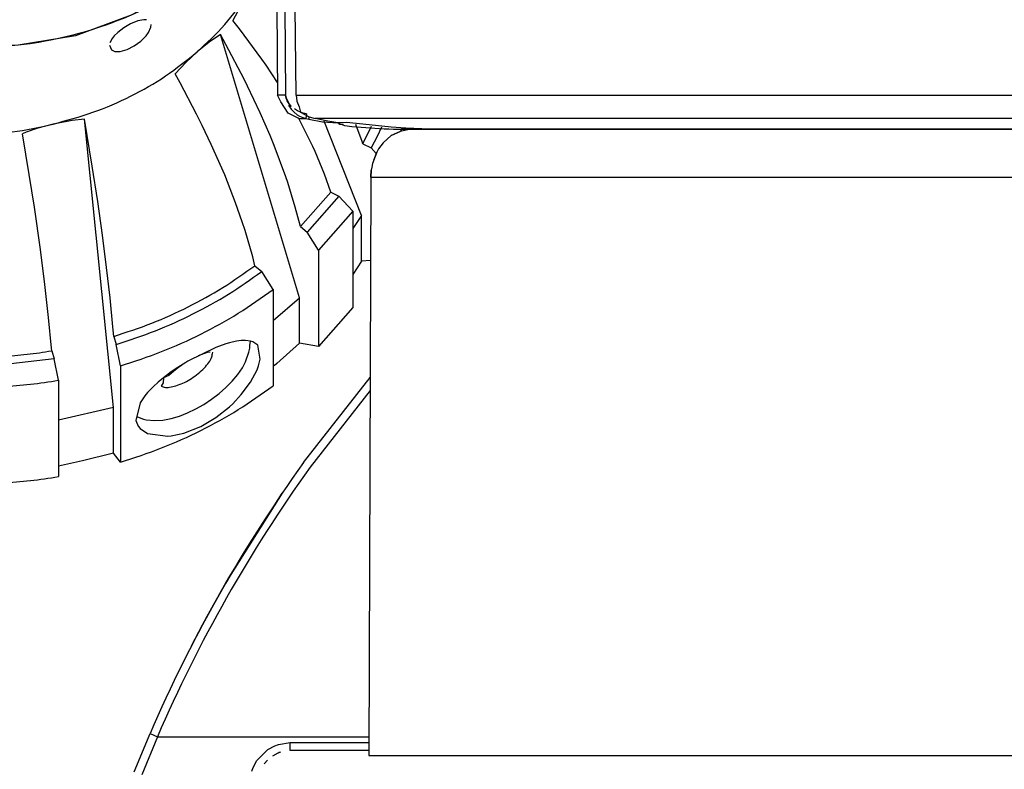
# Model space of a CAD drawing. Header units: millimetres. Extents: x -1205 to -724, y -121 to 439.
# Tile 3 of 26: x -1123 to -1062, y -81 to -35. Entities that reach past the tile are written whole.
import ezdxf

# ---------------------------------------------------------------- set-up
doc = ezdxf.new("R2010")
doc.units = ezdxf.units.MM

# ---------------------------------------------------------------- blocks, each defined once
blk = doc.blocks.new('Schale_links__1', base_point=(-1148.313, -36.436))
at = {"color": 7, "linetype": 'Continuous'}
for p, q in [((-1112.43, 5.406), (-1111.059, 5.53)), ((-1111.059, 5.53), (-1110.273, 5.588)), ((-1110.273, 5.588), (-1110.01, 5.603)), ((-1116.655, 4.854), (-1114.691, 5.143)), ((-1114.357, 5.009), (-1115.462, 4.861)), ((-1114.691, 5.143), (-1113.475, 5.294)), ((-1113.71, 5.087), (-1114.357, 5.009)), ((-1111.973, 5.269), (-1113.71, 5.087)), ((-1113.475, 5.294), (-1112.43, 5.406)), ((-1110.318, 5.401), (-1111.973, 5.269)), ((-1110.008, 5.419), (-1110.318, 5.401)), ((-1118.845, 4.298), (-1120.865, 3.88)), ((-1120.704, 4.077), (-1119.542, 4.326)), ((-1119.542, 4.326), (-1118.704, 4.492)), ((-1116.771, 4.663), (-1118.845, 4.298)), ((-1118.704, 4.492), (-1117.133, 4.776)), ((-1117.133, 4.776), (-1116.655, 4.854)), ((-1115.462, 4.861), (-1116.771, 4.663)), ((-1122.654, 3.609), (-1121.913, 3.794)), ((-1120.865, 3.88), (-1122.324, 3.537)), ((-1121.913, 3.794), (-1120.704, 4.077)), ((-1126.396, 2.529), (-1124.552, 3.093)), ((-1123.211, 3.312), (-1125.638, 2.626)), ((-1124.552, 3.093), (-1124.242, 3.181)), ((-1124.242, 3.181), (-1122.654, 3.609)), ((-1122.324, 3.537), (-1123.211, 3.312)), ((-1128.184, 1.919), (-1126.526, 2.486)), ((-1125.638, 2.626), (-1126.612, 2.321)), ((-1126.526, 2.486), (-1126.396, 2.529)), ((-1126.612, 2.321), (-1128.862, 1.547)), ((-1128.759, 1.71), (-1128.184, 1.919)), ((-1130.934, 0.853), (-1129.915, 1.267)), ((-1128.862, 1.547), (-1130.161, 1.053)), ((-1129.915, 1.267), (-1128.759, 1.71)), ((-1130.161, 1.053), (-1131.954, 0.309)), ((-1131.587, 0.574), (-1130.934, 0.853)), ((-1131.954, 0.309), (-1133.469, -0.379)), ((-1133.042, -0.084), (-1131.587, 0.574)), ((-1133.469, -0.379), (-1134.958, -1.114)), ((-1134.745, -0.926), (-1133.198, -0.158)), ((-1133.198, -0.158), (-1133.042, -0.084)), ((-1134.958, -1.114), (-1136.408, -1.892)), ((-1136.085, -1.648), (-1135.09, -1.107)), ((-1135.09, -1.107), (-1134.745, -0.926)), ((-1137.645, -2.563), (-1136.228, -1.729)), ((-1136.228, -1.729), (-1136.085, -1.648)), ((-1136.408, -1.892), (-1137.926, -2.779)), ((-1137.926, -2.779), (-1139.113, -3.531)), ((-1138.891, -3.361), (-1137.926, -2.779)), ((-1137.926, -2.779), (-1137.645, -2.563)), ((-1139.76, -3.957), (-1139.113, -3.531)), ((-1139.113, -3.531), (-1139.45, -3.756)), ((-1139.45, -3.756), (-1140.37, -4.394)), ((-1140.37, -4.394), (-1139.76, -3.957)), ((-1140.37, -4.394), (-1141.538, -5.269)), ((-1141.798, -5.474), (-1142.62, -6.154)), ((-1141.538, -5.269), (-1141.798, -5.474)), ((-1142.62, -6.154), (-1143.61, -7.046)), ((-1143.61, -7.046), (-1143.953, -7.377)), ((-1143.953, -7.377), (-1145.323, -8.85)), ((-1145.323, -8.85), (-1145.732, -9.351)), ((-1145.732, -9.351), (-1146.639, -10.617)), ((-1146.639, -10.617), (-1146.94, -11.104)), ((-1146.94, -11.104), (-1147.581, -12.339)), ((-1147.581, -12.339), (-1147.927, -13.204)), ((-1148.004, -13.434), (-1148.154, -13.965)), ((-1147.927, -13.204), (-1148.004, -13.434)), ((-1148.154, -13.965), (-1148.255, -14.475)), ((-1148.255, -14.475), (-1148.313, -15.208)), ((-1148.313, -15.208), (-1148.307, -15.366)), ((-1148.307, -15.366), (-1148.301, -15.534)), ((-1148.26, -16.274), (-1148.307, -15.366)), ((-1148.138, -17.297), (-1148.26, -16.274)), ((-1147.79, -19.28), (-1148.138, -17.297)), ((-1147.302, -21.216), (-1147.79, -19.28)), ((-1127.346, -20.698), (-1127.12, -20.701)), ((-1127.346, -20.698), (-1127.12, -20.701)), ((-1127.12, -20.701), (-1126.664, -20.721)), ((-1126.892, -20.708), (-1126.664, -20.721)), ((-1126.664, -20.721), (-1126.303, -20.761)), ((-1126.303, -20.761), (-1125.984, -20.661)), ((-1125.984, -20.661), (-1125.932, -20.796)), ((-1125.628, -20.835), (-1124.463, -21.099)), ((-1147.034, -22.029), (-1147.302, -21.216)), ((-1124.171, -21.16), (-1123.252, -21.451)), ((-1123.252, -21.451), (-1122.771, -21.491)), ((-1146.646, -23.078), (-1147.034, -22.029)), ((-1122.771, -21.491), (-1121.243, -22.065)), ((-1121.243, -22.065), (-1120.909, -22.202)), ((-1120.909, -22.202), (-1120.688, -22.386)), ((-1120.688, -22.386), (-1120.537, -22.455)), ((-1120.537, -22.455), (-1119.559, -22.788)), ((-1145.814, -24.902), (-1146.646, -23.078)), ((-1118.912, -23.074), (-1119.559, -22.788)), ((-1118.239, -23.364), (-1118.912, -23.074)), ((-1117.746, -23.57), (-1118.239, -23.364)), ((-1117.469, -23.78), (-1117.746, -23.57)), ((-1117.292, -23.754), (-1117.469, -23.78)), ((-1116.948, -23.89), (-1117.292, -23.754)), ((-1116.433, -24.186), (-1116.948, -23.89)), ((-1115.747, -24.335), (-1116.433, -24.186)), ((-1115.489, -24.527), (-1115.747, -24.335)), ((-1115.256, -24.503), (-1115.489, -24.527)), ((-1115, -24.586), (-1115.256, -24.503)), ((-1145.189, -26.018), (-1145.814, -24.902)), ((-1114.743, -24.666), (-1115, -24.586)), ((-1114.524, -24.733), (-1114.743, -24.666)), ((-1114.223, -24.82), (-1114.524, -24.733)), ((-1113.96, -24.893), (-1114.223, -24.82)), ((-1113.695, -24.962), (-1113.96, -24.893)), ((-1113.429, -25.027), (-1113.695, -24.962)), ((-1113.16, -25.089), (-1113.429, -25.027)), ((-1112.888, -25.147), (-1113.16, -25.089)), ((-1112.615, -25.201), (-1112.888, -25.147)), ((-1112.34, -25.251), (-1112.615, -25.201)), ((-1112.064, -25.296), (-1112.34, -25.251)), ((-1111.691, -25.478), (-1112.064, -25.296)), ((-1111.389, -25.538), (-1111.383, -25.87)), ((-1111.377, -26.189), (-1111.389, -25.538)), ((-1144.928, -26.465), (-1145.189, -26.018)), ((-1111.383, -25.87), (-1111.371, -26.487)), ((-1111.307, -26.707), (-1111.377, -26.189)), ((-1144.617, -26.935), (-1144.845, -26.603)), ((-1144.617, -26.935), (-1144.845, -26.603)), ((-1143.907, -27.968), (-1144.617, -26.935)), ((-1143.907, -27.968), (-1144.617, -26.935)), ((-1111.371, -26.487), (-1111.307, -26.707)), ((-1142.786, -29.324), (-1143.907, -27.968)), ((-1141.713, -30.42), (-1142.786, -29.324)), ((-1113.577, -29.838), (-1113.778, -29.794)), ((-1113.778, -29.794), (-1113.244, -30.018)), ((-1113.44, -29.864), (-1113.577, -29.838)), ((-1113.244, -30.018), (-1112.145, -30.459)), ((-1140.425, -31.543), (-1141.541, -30.582)), ((-1112.145, -30.459), (-1111.331, -30.788)), ((-1111.027, -30.948), (-1111.874, -31.83)), ((-1111.331, -30.788), (-1110.78, -31.012)), ((-1110.78, -31.012), (-1110.034, -31.282)), ((-1139.03, -32.57), (-1140.425, -31.543)), ((-1111.874, -31.83), (-1112.128, -32.018)), ((-1109.579, -31.385), (-1109.822, -31.333)), ((-1108.8, -31.511), (-1109.001, -31.471)), ((-1108.569, -31.49), (-1108.366, -31.485)), ((-1112.576, -32.358), (-1113.38, -32.827)), ((-1112.128, -32.018), (-1112.576, -32.358)), ((-1137.531, -33.494), (-1139.03, -32.57)), ((-1113.38, -32.827), (-1116.384, -34.407)), ((-1135.94, -34.306), (-1137.531, -33.494)), ((-1134.279, -34.992), (-1135.94, -34.306)), ((-1116.384, -34.407), (-1119.854, -35.703)), ((-1132.557, -35.549), (-1134.279, -34.992)), ((-1130.741, -36.042), (-1132.557, -35.549)), ((-1127.035, -36.418), (-1130.741, -36.042)), ((-1119.854, -35.703), (-1123.419, -36.286)), ((-1123.419, -36.286), (-1127.035, -36.418))]:
    blk.add_line(p, q, dxfattribs=at)
at = {"color": 1, "linetype": 'Continuous'}
for p, q in [((-1129.277, -20.74), (-1129.856, -20.97)), ((-1128.62, -20.597), (-1129.277, -20.74)), ((-1128.896, -20.85), (-1128.722, -20.815)), ((-1128.722, -20.815), (-1128.547, -20.784)), ((-1128.477, -20.578), (-1128.62, -20.597)), ((-1127.486, -20.528), (-1128.477, -20.578)), ((-1128.365, -20.758), (-1128.166, -20.736)), ((-1128.166, -20.736), (-1127.965, -20.719)), ((-1127.965, -20.719), (-1127.761, -20.707)), ((-1127.761, -20.707), (-1127.556, -20.7)), ((-1127.556, -20.7), (-1127.346, -20.698)), ((-1127.24, -20.535), (-1127.486, -20.528)), ((-1126.332, -20.612), (-1127.24, -20.535)), ((-1125.984, -20.661), (-1126.332, -20.612)), ((-1125.78, -20.694), (-1125.984, -20.661)), ((-1125.034, -20.841), (-1125.78, -20.694)), ((-1124.281, -21.026), (-1125.034, -20.841)), ((-1130.284, -21.27), (-1130.52, -21.587)), ((-1129.856, -20.97), (-1130.284, -21.27)), ((-1129.903, -21.23), (-1129.657, -21.1)), ((-1129.519, -21.04), (-1129.377, -20.986)), ((-1129.377, -20.986), (-1129.231, -20.939)), ((-1129.231, -20.939), (-1129.066, -20.892)), ((-1129.066, -20.892), (-1128.896, -20.85)), ((-1123.836, -21.151), (-1124.281, -21.026)), ((-1123.624, -21.214), (-1123.836, -21.151)), ((-1122.953, -21.429), (-1123.624, -21.214)), ((-1122.771, -21.491), (-1122.953, -21.429)), ((-1130.52, -21.587), (-1130.609, -21.929)), ((-1130.609, -21.929), (-1130.598, -22.116)), ((-1130.43, -22.127), (-1130.439, -21.972)), ((-1130.413, -21.819), (-1130.329, -21.631)), ((-1122.114, -21.726), (-1122.771, -21.491)), ((-1121.613, -21.918), (-1122.114, -21.726)), ((-1121.243, -22.065), (-1121.613, -21.918)), ((-1120.909, -22.202), (-1121.243, -22.065)), ((-1130.598, -22.116), (-1130.557, -22.282)), ((-1130.557, -22.282), (-1130.461, -22.499)), ((-1130.461, -22.499), (-1130.176, -22.884)), ((-1129.99, -22.829), (-1130.215, -22.585)), ((-1119.769, -22.694), (-1120.909, -22.202)), ((-1130.176, -22.884), (-1129.836, -23.196)), ((-1129.721, -23.049), (-1129.99, -22.829)), ((-1129.836, -23.196), (-1129.341, -23.543)), ((-1129.479, -23.211), (-1129.721, -23.049)), ((-1129.265, -23.337), (-1129.479, -23.211)), ((-1118.912, -23.074), (-1119.559, -22.788)), ((-1118.239, -23.364), (-1118.912, -23.074)), ((-1129.341, -23.543), (-1129.072, -23.7)), ((-1129.019, -23.468), (-1129.265, -23.337)), ((-1129.072, -23.7), (-1128.497, -23.992)), ((-1128.724, -23.608), (-1129.019, -23.468)), ((-1128.424, -23.737), (-1128.724, -23.608)), ((-1128.277, -23.796), (-1128.424, -23.737)), ((-1127.676, -24.016), (-1128.074, -23.874)), ((-1117.746, -23.57), (-1118.239, -23.364)), ((-1117.292, -23.754), (-1117.746, -23.57)), ((-1116.948, -23.89), (-1117.292, -23.754)), ((-1116.516, -24.056), (-1116.948, -23.89)), ((-1128.497, -23.992), (-1128.302, -24.08)), ((-1128.302, -24.08), (-1128.148, -24.147)), ((-1128.148, -24.147), (-1127.567, -24.38)), ((-1127.274, -24.148), (-1127.676, -24.016)), ((-1127.567, -24.38), (-1126.851, -24.636)), ((-1127.078, -24.209), (-1127.274, -24.148)), ((-1126.819, -24.286), (-1127.078, -24.209)), ((-1126.312, -24.429), (-1126.819, -24.286)), ((-1125.803, -24.565), (-1126.312, -24.429)), ((-1116.016, -24.24), (-1116.516, -24.056)), ((-1115.747, -24.335), (-1116.016, -24.24)), ((-1115.256, -24.503), (-1115.747, -24.335)), ((-1115, -24.586), (-1115.256, -24.503)), ((-1126.851, -24.636), (-1126.572, -24.729)), ((-1126.572, -24.729), (-1125.575, -25.041)), ((-1125.363, -24.678), (-1125.803, -24.565)), ((-1125.575, -25.041), (-1123.228, -25.733)), ((-1123.15, -25.229), (-1125.363, -24.678)), ((-1114.743, -24.666), (-1115, -24.586)), ((-1114.524, -24.733), (-1114.743, -24.666)), ((-1114.223, -24.82), (-1114.524, -24.733)), ((-1113.96, -24.893), (-1114.223, -24.82)), ((-1113.695, -24.962), (-1113.96, -24.893)), ((-1113.429, -25.027), (-1113.695, -24.962)), ((-1113.16, -25.089), (-1113.429, -25.027)), ((-1112.888, -25.147), (-1113.16, -25.089)), ((-1123.228, -25.733), (-1121.997, -26.102)), ((-1122.007, -25.52), (-1123.15, -25.229)), ((-1120.974, -25.796), (-1122.007, -25.52)), ((-1112.615, -25.201), (-1112.888, -25.147)), ((-1112.34, -25.251), (-1112.615, -25.201)), ((-1112.064, -25.296), (-1112.34, -25.251)), ((-1111.786, -25.335), (-1112.064, -25.296)), ((-1111.691, -25.478), (-1111.786, -25.335)), ((-1111.691, -25.478), (-1111.671, -26.637)), ((-1111.133, -25.673), (-1111.389, -25.538)), ((-1111.043, -25.904), (-1111.133, -25.673)), ((-1121.997, -26.102), (-1121.612, -26.22)), ((-1121.612, -26.22), (-1120.463, -26.589)), ((-1120.49, -25.931), (-1120.974, -25.796)), ((-1119.583, -26.195), (-1120.49, -25.931)), ((-1118.757, -26.446), (-1119.583, -26.195)), ((-1120.463, -26.589), (-1119.396, -26.949)), ((-1119.396, -26.949), (-1118.338, -27.326)), ((-1118.151, -26.637), (-1118.757, -26.446)), ((-1111.671, -26.637), (-1118.151, -26.637)), ((-1117.936, -26.715), (-1118.151, -26.637)), ((-1117.495, -26.88), (-1117.936, -26.715)), ((-1116.869, -27.121), (-1117.495, -26.88)), ((-1111.671, -26.637), (-1111.621, -29.139)), ((-1111.321, -28.989), (-1111.371, -26.487)), ((-1111.307, -26.707), (-1111.321, -28.989)), ((-1111.01, -26.789), (-1111.042, -26.985)), ((-1110.917, -26.435), (-1111.01, -26.789)), ((-1118.338, -27.326), (-1117.913, -27.483)), ((-1117.913, -27.483), (-1117.278, -27.726)), ((-1116.233, -27.373), (-1116.869, -27.121)), ((-1114.544, -28.06), (-1116.233, -27.373)), ((-1111.036, -27.269), (-1111.042, -26.985)), ((-1111.033, -27.461), (-1111.036, -27.269)), ((-1111.031, -27.708), (-1111.033, -27.461)), ((-1142.942, -29.149), (-1143.907, -27.968)), ((-1117.278, -27.726), (-1116.435, -28.06)), ((-1116.435, -28.06), (-1114.536, -28.833)), ((-1113.698, -28.4), (-1114.544, -28.06)), ((-1111.033, -28.342), (-1111.031, -27.994)), ((-1111.031, -27.994), (-1111.031, -27.708)), ((-1110.85, -28.336), (-1110.866, -27.789)), ((-1113.273, -28.566), (-1113.698, -28.4)), ((-1112.951, -28.688), (-1113.273, -28.566)), ((-1112.632, -28.805), (-1112.951, -28.688)), ((-1112.292, -28.924), (-1112.632, -28.805)), ((-1111.059, -29.227), (-1111.041, -28.717)), ((-1111.041, -28.717), (-1111.033, -28.342)), ((-1110.834, -28.523), (-1110.85, -28.336)), ((-1110.728, -29.191), (-1110.834, -28.523)), ((-1142.786, -29.324), (-1142.942, -29.149)), ((-1141.713, -30.42), (-1142.786, -29.324)), ((-1114.536, -28.833), (-1113.898, -29.089)), ((-1113.898, -29.089), (-1113.467, -29.256)), ((-1113.467, -29.256), (-1113.101, -29.393)), ((-1113.101, -29.393), (-1112.816, -29.498)), ((-1112.09, -28.992), (-1112.292, -28.924)), ((-1111.806, -29.083), (-1112.09, -28.992)), ((-1111.621, -29.139), (-1111.806, -29.083)), ((-1111.621, -29.139), (-1111.558, -29.476)), ((-1111.312, -29.543), (-1111.321, -28.989)), ((-1111.321, -28.989), (-1111.311, -29.372)), ((-1111.077, -29.548), (-1111.059, -29.227)), ((-1110.482, -30.004), (-1110.728, -29.191)), ((-1112.816, -29.498), (-1112.595, -29.575)), ((-1112.595, -29.575), (-1112.374, -29.651)), ((-1112.374, -29.651), (-1112.184, -29.713)), ((-1112.184, -29.713), (-1111.946, -29.788)), ((-1111.946, -29.788), (-1111.707, -29.86)), ((-1111.707, -29.86), (-1111.518, -29.913)), ((-1111.355, -29.697), (-1111.518, -29.913)), ((-1111.312, -29.543), (-1111.355, -29.697)), ((-1111.077, -29.548), (-1111.009, -29.817)), ((-1111.009, -29.817), (-1110.893, -30.161)), ((-1110.052, -30.786), (-1110.482, -30.004)), ((-1141.541, -30.582), (-1141.713, -30.42)), ((-1140.607, -31.396), (-1141.541, -30.582)), ((-1110.893, -30.161), (-1110.779, -30.419)), ((-1110.779, -30.419), (-1110.605, -30.719)), ((-1111.027, -30.948), (-1111.649, -31.461)), ((-1109.887, -30.984), (-1110.052, -30.786)), ((-1109.671, -31.185), (-1109.887, -30.984)), ((-1109.438, -31.342), (-1109.671, -31.185)), ((-1140.425, -31.543), (-1140.607, -31.396)), ((-1140.175, -31.74), (-1140.425, -31.543)), ((-1139.289, -32.392), (-1140.175, -31.74)), ((-1111.649, -31.461), (-1112.434, -32.098)), ((-1109.25, -31.429), (-1109.438, -31.342)), ((-1108.8, -31.511), (-1109.25, -31.429)), ((-1139.03, -32.57), (-1139.289, -32.392)), ((-1112.864, -32.457), (-1113.135, -32.663)), ((-1112.577, -32.214), (-1112.864, -32.457)), ((-1112.434, -32.098), (-1112.577, -32.214)), ((-1138.706, -32.784), (-1139.03, -32.57)), ((-1137.908, -33.277), (-1138.706, -32.784)), ((-1113.595, -32.964), (-1113.973, -33.19)), ((-1113.38, -32.827), (-1113.595, -32.964)), ((-1113.135, -32.663), (-1113.38, -32.827)), ((-1137.531, -33.494), (-1137.908, -33.277)), ((-1137.158, -33.699), (-1137.531, -33.494)), ((-1136.337, -34.118), (-1137.158, -33.699)), ((-1114.807, -33.652), (-1115.304, -33.905)), ((-1114.534, -33.506), (-1114.807, -33.652)), ((-1114.152, -33.293), (-1114.534, -33.506)), ((-1113.973, -33.19), (-1114.152, -33.293)), ((-1135.94, -34.306), (-1136.337, -34.118)), ((-1135.608, -34.455), (-1135.94, -34.306)), ((-1115.693, -34.093), (-1116.384, -34.407)), ((-1115.304, -33.905), (-1115.693, -34.093)), ((-1134.809, -34.789), (-1135.608, -34.455)), ((-1134.667, -34.845), (-1134.809, -34.789)), ((-1134.279, -34.992), (-1134.667, -34.845)), ((-1117.676, -34.926), (-1118.082, -35.071)), ((-1117.274, -34.773), (-1117.676, -34.926)), ((-1116.875, -34.614), (-1117.274, -34.773)), ((-1116.384, -34.407), (-1116.875, -34.614)), ((-1133.991, -35.095), (-1134.279, -34.992)), ((-1133.798, -35.162), (-1133.991, -35.095)), ((-1133.152, -35.373), (-1133.798, -35.162)), ((-1132.557, -35.549), (-1133.152, -35.373)), ((-1132.301, -35.62), (-1132.557, -35.549)), ((-1119.309, -35.464), (-1119.724, -35.581)), ((-1118.897, -35.34), (-1119.309, -35.464)), ((-1118.488, -35.209), (-1118.897, -35.34)), ((-1118.242, -35.127), (-1118.488, -35.209)), ((-1118.082, -35.071), (-1118.242, -35.127)), ((-1132.026, -35.692), (-1132.301, -35.62)), ((-1131.433, -35.836), (-1132.026, -35.692)), ((-1131.115, -35.906), (-1131.433, -35.836)), ((-1130.874, -35.956), (-1131.115, -35.906)), ((-1130.556, -36.019), (-1130.874, -35.956)), ((-1130.193, -36.085), (-1130.556, -36.019)), ((-1129.68, -36.168), (-1130.193, -36.085)), ((-1128.799, -36.284), (-1129.68, -36.168)), ((-1122.137, -36.108), (-1122.685, -36.193)), ((-1121.837, -36.057), (-1122.137, -36.108)), ((-1121.281, -35.95), (-1121.837, -36.057)), ((-1120.727, -35.831), (-1121.281, -35.95)), ((-1120.178, -35.7), (-1120.727, -35.831)), ((-1120.024, -35.661), (-1120.178, -35.7)), ((-1119.724, -35.581), (-1120.024, -35.661)), ((-1128.348, -36.331), (-1128.799, -36.284)), ((-1127.915, -36.368), (-1128.348, -36.331)), ((-1127.035, -36.418), (-1127.915, -36.368)), ((-1126.487, -36.433), (-1127.035, -36.418)), ((-1126.158, -36.436), (-1126.487, -36.433)), ((-1125.283, -36.422), (-1126.158, -36.436)), ((-1124.636, -36.391), (-1125.283, -36.422)), ((-1124.413, -36.377), (-1124.636, -36.391)), ((-1123.419, -36.286), (-1124.413, -36.377)), ((-1122.685, -36.193), (-1123.419, -36.286))]:
    blk.add_line(p, q, dxfattribs=at)
for points, knots in [([(-1111.389, -25.538), (-1111.386, -25.701), (-1111.381, -26.017), (-1111.374, -26.333), (-1111.371, -26.487)], [0, 0, 0, 0, 0.4871226, 0.9489696, 0.9489696, 0.9489696, 0.9489696]), ([(-1111.311, -25.679), (-1111.324, -25.71), (-1111.351, -25.776), (-1111.283, -25.909), (-1111.148, -25.876), (-1111.07, -25.897), (-1111.043, -25.904)], [0, 0, 0, 0, 0.0983063, 0.2074508, 0.3658355, 0.4499478, 0.4499478, 0.4499478, 0.4499478]), ([(-1111.307, -26.707), (-1111.319, -26.553), (-1111.345, -26.211), (-1111.323, -25.868), (-1111.311, -25.679)], [0, 0, 0, 0, 0.46239, 1.028529, 1.028529, 1.028529, 1.028529]), ([(-1111.042, -26.985), (-1111.042, -26.804), (-1111.043, -26.443), (-1111.043, -26.083), (-1111.043, -25.904)], [0, 0, 0, 0, 0.543489, 1.08097, 1.08097, 1.08097, 1.08097]), ([(-1118.151, -26.637), (-1118.165, -26.67), (-1118.203, -26.758), (-1118.251, -26.881), (-1118.296, -27.023), (-1118.312, -27.158), (-1118.329, -27.264), (-1118.337, -27.319), (-1118.338, -27.326)], [0, 0, 0, 0, 0.107058, 0.2882637, 0.3952984, 0.5520409, 0.6965842, 0.7172333, 0.7172333, 0.7172333, 0.7172333]), ([(-1111.671, -26.637), (-1111.642, -26.632), (-1111.562, -26.619), (-1111.457, -26.574), (-1111.399, -26.512), (-1111.374, -26.49), (-1111.371, -26.487)], [0, 0, 0, 0, 0.0885876, 0.2445488, 0.3301388, 0.3423659, 0.3423659, 0.3423659, 0.3423659]), ([(-1111.307, -26.707), (-1111.305, -26.711), (-1111.284, -26.745), (-1111.236, -26.831), (-1111.145, -26.922), (-1111.069, -26.969), (-1111.042, -26.985)], [0, 0, 0, 0, 0.0149027, 0.1192217, 0.296785, 0.3892854, 0.3892854, 0.3892854, 0.3892854]), ([(-1111.621, -29.139), (-1111.592, -29.135), (-1111.512, -29.121), (-1111.407, -29.076), (-1111.349, -29.014), (-1111.324, -28.992), (-1111.321, -28.989)], [0, 0, 0, 0, 0.0885876, 0.2445488, 0.3301388, 0.3423659, 0.3423659, 0.3423659, 0.3423659]), ([(-1111.311, -29.372), (-1111.306, -29.376), (-1111.267, -29.405), (-1111.194, -29.46), (-1111.121, -29.515), (-1111.082, -29.544), (-1111.077, -29.548)], [0, 0, 0, 0, 0.0182812, 0.14625, 0.2742187, 0.2925, 0.2925, 0.2925, 0.2925]), ([(-1111.312, -29.543), (-1111.31, -29.547), (-1111.292, -29.584), (-1111.258, -29.658), (-1111.186, -29.789), (-1111.075, -29.807), (-1111.009, -29.817)], [0, 0, 0, 0, 0.0153178, 0.1225424, 0.2480005, 0.4371837, 0.4371837, 0.4371837, 0.4371837])]:
    blk.add_open_spline(points, degree=3, knots=knots, dxfattribs=at)
for points in [[(-1111.312, -29.543), (-1111.312, -29.514), (-1111.311, -29.457), (-1111.311, -29.4), (-1111.311, -29.372)], [(-1111.009, -29.817), (-1111.02, -29.773), (-1111.043, -29.683), (-1111.066, -29.593), (-1111.077, -29.548)]]:
    blk.add_open_spline(points, degree=3, dxfattribs=at)
blk = doc.blocks.new('Kopie_Fokusknopf_Vorm_1__2', base_point=(-1155.111, -63.55))
at = {"color": 7, "linetype": 'Continuous'}
for p, q in [((-1109.591, -33.901), (-1110.05, -34.746)), ((-1115.978, -34.774), (-1116.419, -34.956)), ((-1115.596, -34.696), (-1115.978, -34.774)), ((-1115.433, -34.703), (-1115.596, -34.696)), ((-1109.635, -35.275), (-1110.05, -34.746)), ((-1117.228, -35.498), (-1117.439, -35.707)), ((-1116.843, -35.203), (-1117.228, -35.498)), ((-1116.419, -34.956), (-1116.843, -35.203)), ((-1115.464, -35.695), (-1115.316, -35.486)), ((-1115.316, -35.486), (-1115.17, -35.167)), ((-1115.17, -35.167), (-1115.149, -34.99)), ((-1108.252, -37.147), (-1109.635, -35.275)), ((-1117.565, -35.863), (-1117.712, -36.133)), ((-1117.439, -35.707), (-1117.565, -35.863)), ((-1116.198, -36.333), (-1115.785, -36.028)), ((-1115.785, -36.028), (-1115.596, -35.846)), ((-1115.596, -35.846), (-1115.464, -35.695)), ((-1111.526, -36.1), (-1112.279, -36.704)), ((-1110.823, -35.619), (-1111.526, -36.1)), ((-1110.484, -36.234), (-1110.823, -35.619)), ((-1105.913, -52.01), (-1110.823, -35.619)), ((-1117.745, -36.289), (-1117.618, -36.579)), ((-1117.618, -36.579), (-1117.406, -36.667)), ((-1117.406, -36.667), (-1117.266, -36.681)), ((-1117.266, -36.681), (-1117.067, -36.669)), ((-1117.067, -36.669), (-1116.642, -36.555)), ((-1116.642, -36.555), (-1116.198, -36.333)), ((-1112.279, -36.704), (-1112.977, -37.354)), ((-1109.355, -38.393), (-1110.484, -36.234)), ((-1112.977, -37.354), (-1113.65, -38.07)), ((-1107.983, -37.535), (-1108.252, -37.147)), ((-1107.286, -38.599), (-1107.983, -37.535)), ((-1113.341, -38.629), (-1113.65, -38.07)), ((-1109.135, -38.837), (-1109.355, -38.393)), ((-1112.319, -40.57), (-1113.341, -38.629)), ((-1108.353, -40.498), (-1109.135, -38.837)), ((-1120.269, -41.005), (-1121.242, -41.192)), ((-1120.064, -40.976), (-1120.269, -41.005)), ((-1119.295, -40.896), (-1120.064, -40.976)), ((-1117.494, -58.845), (-1119.295, -40.896)), ((-1118.807, -43.818), (-1119.295, -40.896)), ((-1111.962, -41.288), (-1112.319, -40.57)), ((-1107.738, -41.914), (-1108.353, -40.498)), ((-1105.07, -42.585), (-1105.965, -40.81)), ((-1102.04, -46.891), (-1104.374, -41.011)), ((-1122.207, -41.456), (-1122.926, -41.705)), ((-1121.242, -41.192), (-1122.207, -41.456)), ((-1111.399, -42.469), (-1111.962, -41.288)), ((-1102.011, -42.284), (-1102.4, -41.217)), ((-1101.965, -42.428), (-1101.426, -41.319)), ((-1100.803, -41.384), (-1101.072, -41.973)), ((-1099.515, -41.432), (-1099.622, -41.664)), ((-1122.926, -41.705), (-1123.158, -41.794)), ((-1122.73, -44.344), (-1123.158, -41.794)), ((-1107.487, -42.53), (-1107.738, -41.914)), ((-1101.965, -42.428), (-1102.011, -42.284)), ((-1101.072, -41.973), (-1101.452, -42.684)), ((-1110.565, -44.365), (-1111.399, -42.469)), ((-1106.756, -44.49), (-1107.487, -42.53)), ((-1104.928, -42.897), (-1105.07, -42.585)), ((-1104.348, -44.307), (-1104.928, -42.897)), ((-1101.965, -42.428), (-1101.452, -42.684)), ((-1101.127, -43.034), (-1101.452, -42.684)), ((-1118.469, -46.009), (-1118.807, -43.818)), ((-1122.414, -46.359), (-1122.73, -44.344)), ((-1109.885, -46.095), (-1110.565, -44.365)), ((-1106.64, -44.831), (-1106.756, -44.49)), ((-1103.963, -45.429), (-1104.348, -44.307)), ((-1106.166, -46.362), (-1106.64, -44.831)), ((-1105.852, -47.563), (-1103.963, -45.429)), ((-1103.45, -45.685), (-1105.433, -47.925)), ((-1103.963, -45.429), (-1103.45, -45.685)), ((-1102.582, -46.618), (-1103.45, -45.685)), ((-1122.035, -49.008), (-1122.414, -46.359)), ((-1118.172, -48.109), (-1118.469, -46.009)), ((-1109.467, -47.282), (-1109.885, -46.095)), ((-1105.852, -47.563), (-1106.166, -46.362)), ((-1102.582, -46.618), (-1104.724, -49.039)), ((-1102.582, -46.618), (-1102.582, -52.618)), ((-1102.04, -46.891), (-1102.582, -47.705)), ((-1102.04, -49.729), (-1102.04, -46.891)), ((-1109.293, -47.817), (-1109.467, -47.282)), ((-1108.817, -49.462), (-1109.293, -47.817)), ((-1105.852, -47.563), (-1105.433, -47.925)), ((-1117.914, -50.116), (-1118.172, -48.109)), ((-1104.724, -49.039), (-1105.433, -47.925)), ((-1121.758, -51.177), (-1122.035, -49.008)), ((-1104.724, -49.039), (-1104.724, -55.039)), ((-1108.679, -50.014), (-1108.817, -49.462)), ((-1117.697, -52.025), (-1117.914, -50.116)), ((-1108.679, -50.014), (-1108.26, -50.376)), ((-1102.04, -49.729), (-1102.582, -50.563)), ((-1101.485, -49.686), (-1102.04, -49.729)), ((-1107.551, -51.49), (-1108.26, -50.376)), ((-1121.528, -53.23), (-1121.758, -51.177)), ((-1107.551, -51.49), (-1107.551, -57.49)), ((-1117.523, -53.82), (-1117.697, -52.025)), ((-1107.551, -53.431), (-1105.913, -52.01)), ((-1105.913, -54.848), (-1105.913, -52.01)), ((-1102.582, -52.618), (-1104.724, -55.039)), ((-1121.349, -55.15), (-1121.528, -53.23)), ((-1117.472, -54.416), (-1117.523, -53.82)), ((-1117.472, -54.416), (-1117.319, -54.912)), ((-1121.335, -55.315), (-1121.349, -55.15)), ((-1117.059, -56.25), (-1117.319, -54.912)), ((-1111.117, -55.1), (-1112.85, -55.956)), ((-1110.5, -54.879), (-1111.117, -55.1)), ((-1110.268, -54.811), (-1110.5, -54.879)), ((-1109.828, -54.711), (-1110.268, -54.811)), ((-1109.534, -54.673), (-1109.828, -54.711)), ((-1109.261, -54.665), (-1109.534, -54.673)), ((-1108.953, -54.704), (-1109.261, -54.665)), ((-1109.056, -55.407), (-1109.005, -55.143)), ((-1109.005, -55.143), (-1108.996, -54.975)), ((-1108.996, -54.975), (-1108.953, -54.704)), ((-1108.813, -54.748), (-1108.953, -54.704)), ((-1108.507, -54.962), (-1108.813, -54.748)), ((-1108.347, -55.84), (-1108.507, -54.962)), ((-1105.913, -54.848), (-1107.323, -56.108)), ((-1104.724, -55.039), (-1105.913, -54.848)), ((-1121.335, -55.315), (-1121.182, -55.81)), ((-1112.058, -55.555), (-1112.221, -55.625)), ((-1111.653, -55.428), (-1112.058, -55.555)), ((-1111.468, -55.389), (-1111.653, -55.428)), ((-1109.269, -56.004), (-1109.056, -55.407)), ((-1121.182, -55.81), (-1124.413, -56.18)), ((-1120.922, -57.149), (-1121.182, -55.81)), ((-1117.059, -56.25), (-1117.059, -62.25)), ((-1113.445, -56.344), (-1113.757, -56.598)), ((-1112.982, -56.033), (-1113.642, -56.453)), ((-1113.242, -56.201), (-1113.445, -56.344)), ((-1112.85, -55.956), (-1112.982, -56.033)), ((-1109.752, -56.797), (-1109.449, -56.368)), ((-1109.449, -56.368), (-1109.269, -56.004)), ((-1108.552, -56.508), (-1108.455, -56.254)), ((-1108.455, -56.254), (-1108.347, -55.84)), ((-1107.323, -56.108), (-1107.488, -56.25)), ((-1114.372, -56.987), (-1114.701, -57.259)), ((-1114.372, -56.987), (-1114.398, -57.301)), ((-1113.889, -56.624), (-1114.372, -56.987)), ((-1114.033, -56.858), (-1114.372, -56.987)), ((-1113.757, -56.598), (-1114.033, -56.858)), ((-1113.642, -56.453), (-1113.889, -56.624)), ((-1110.099, -57.21), (-1109.752, -56.797)), ((-1108.953, -57.26), (-1108.552, -56.508)), ((-1120.922, -57.149), (-1120.922, -63.149)), ((-1115.016, -57.548), (-1115.366, -57.914)), ((-1114.701, -57.259), (-1115.016, -57.548)), ((-1114.398, -57.301), (-1114.529, -57.523)), ((-1110.917, -57.979), (-1110.489, -57.605)), ((-1110.489, -57.605), (-1110.099, -57.21)), ((-1109.534, -58.041), (-1108.953, -57.26)), ((-1115.53, -58.111), (-1115.837, -58.56)), ((-1115.366, -57.914), (-1115.53, -58.111)), ((-1111.376, -58.328), (-1110.917, -57.979)), ((-1110.065, -58.606), (-1109.534, -58.041)), ((-1117.494, -58.845), (-1120.922, -59.642)), ((-1117.494, -61.683), (-1117.494, -58.845)), ((-1115.837, -58.56), (-1116.096, -59.647)), ((-1112.361, -58.931), (-1111.86, -58.647)), ((-1111.86, -58.647), (-1111.376, -58.328)), ((-1111.118, -59.47), (-1110.268, -58.796)), ((-1110.268, -58.796), (-1110.065, -58.606)), ((-1115.985, -59.426), (-1115.627, -59.564)), ((-1113.9, -59.531), (-1113.387, -59.377)), ((-1113.387, -59.377), (-1112.872, -59.176)), ((-1112.872, -59.176), (-1112.361, -58.931)), ((-1112.04, -60.017), (-1111.118, -59.47)), ((-1116.096, -59.647), (-1115.953, -60.01)), ((-1115.953, -60.01), (-1115.837, -60.156)), ((-1115.627, -59.564), (-1115.454, -59.604)), ((-1115.454, -59.604), (-1114.93, -59.654)), ((-1114.93, -59.654), (-1114.413, -59.636)), ((-1114.413, -59.636), (-1113.9, -59.531)), ((-1113.101, -60.439), (-1112.04, -60.017)), ((-1115.837, -60.156), (-1115.376, -60.466)), ((-1115.376, -60.466), (-1114.109, -60.631)), ((-1114.109, -60.631), (-1113.887, -60.608)), ((-1113.887, -60.608), (-1113.101, -60.439)), ((-1117.494, -61.683), (-1119.422, -62.168)), ((-1117.059, -62.25), (-1117.494, -61.683)), ((-1119.422, -62.168), (-1120.922, -62.488))]:
    blk.add_line(p, q, dxfattribs=at)
for points, knots in [([(-1112.279, -36.704), (-1111.684, -36.154), (-1110.504, -35.065), (-1109.567, -33.761), (-1109.103, -33.116)], [0, 0, 0, 0, 2.424035, 4.803172, 4.803172, 4.803172, 4.803172]), ([(-1121.242, -41.192), (-1120.409, -40.969), (-1118.754, -40.527), (-1116.411, -39.504), (-1114.218, -38.262), (-1112.922, -37.221), (-1112.279, -36.704)], [0, 0, 0, 0, 2.581999, 5.133197, 7.646178, 10.11585, 10.11585, 10.11585, 10.11585]), ([(-1126.418, -41.785), (-1125.543, -41.782), (-1123.796, -41.776), (-1122.093, -41.387), (-1121.242, -41.192)], [0, 0, 0, 0, 2.613765, 5.224159, 5.224159, 5.224159, 5.224159]), ([(-1117.472, -54.416), (-1116.677, -54.155), (-1115.095, -53.635), (-1112.83, -52.606), (-1110.671, -51.424), (-1109.34, -50.482), (-1108.679, -50.014)], [0, 0, 0, 0, 2.50835, 4.993466, 7.451749, 9.880446, 9.880446, 9.880446, 9.880446]), ([(-1117.319, -54.912), (-1116.499, -54.643), (-1114.868, -54.109), (-1112.534, -53.05), (-1110.31, -51.831), (-1108.941, -50.859), (-1108.26, -50.376)], [0, 0, 0, 0, 2.584531, 5.144958, 7.677512, 10.17931, 10.17931, 10.17931, 10.17931]), ([(-1117.059, -56.25), (-1116.198, -55.97), (-1114.484, -55.413), (-1112.034, -54.302), (-1109.7, -53.021), (-1108.264, -51.998), (-1107.551, -51.49)], [0, 0, 0, 0, 2.713577, 5.401577, 8.059929, 10.685536, 10.685536, 10.685536, 10.685536]), ([(-1124.413, -55.667), (-1123.898, -55.628), (-1122.867, -55.549), (-1121.846, -55.393), (-1121.335, -55.315)], [0, 0, 0, 0, 1.551118, 3.099346, 3.099346, 3.099346, 3.099346]), ([(-1124.413, -57.548), (-1123.827, -57.505), (-1122.659, -57.418), (-1121.5, -57.238), (-1120.922, -57.149)], [0, 0, 0, 0, 1.759241, 3.514969, 3.514969, 3.514969, 3.514969]), ([(-1117.059, -62.25), (-1116.198, -61.97), (-1114.484, -61.413), (-1112.034, -60.302), (-1109.7, -59.021), (-1108.264, -57.998), (-1107.551, -57.49)], [0, 0, 0, 0, 2.713577, 5.401577, 8.059929, 10.685536, 10.685536, 10.685536, 10.685536]), ([(-1124.413, -63.548), (-1123.827, -63.505), (-1122.659, -63.418), (-1121.5, -63.238), (-1120.922, -63.149)], [0, 0, 0, 0, 1.759241, 3.514969, 3.514969, 3.514969, 3.514969])]:
    blk.add_open_spline(points, degree=3, knots=knots, dxfattribs=at)
at = {"color": 1, "linetype": 'Continuous'}
for points, knots in [([(-1112.214, -56.732), (-1112.085, -56.62), (-1111.842, -56.409), (-1111.56, -56.06), (-1111.358, -55.728), (-1111.324, -55.501), (-1111.309, -55.4)], [0, 0, 0, 0, 0.508447, 0.964219, 1.346682, 1.649053, 1.649053, 1.649053, 1.649053]), ([(-1114.529, -57.523), (-1114.439, -57.55), (-1114.236, -57.612), (-1113.881, -57.571), (-1113.48, -57.466), (-1113.05, -57.281), (-1112.617, -57.039), (-1112.348, -56.834), (-1112.214, -56.732)], [0, 0, 0, 0, 0.279375, 0.630773, 1.051157, 1.524637, 2.028368, 2.536168, 2.536168, 2.536168, 2.536168])]:
    blk.add_open_spline(points, degree=3, knots=knots, dxfattribs=at)
blk = doc.blocks.new('Fokus-PO__4', base_point=(-1155.111, -63.55))
for name, p in [('Schale_links__1', (-1148.313, -36.436)), ('Kopie_Fokusknopf_Vorm_1__2', (-1155.111, -63.55))]:
    blk.add_blockref(name, p)
blk = doc.blocks.new('Frontteil__74', base_point=(-1110.995, -41.511))
at = {"color": 7, "linetype": 'Continuous'}
for p, q in [((-1107.327, -33.943), (-1107.28, -39.392)), ((-1106.12, -39.392), (-1106.179, -33.943)), ((-1107.075, -39.802), (-1107.28, -39.392)), ((-1106.619, -40.513), (-1107.075, -39.802)), ((-1106.12, -39.392), (-1106.069, -39.768)), ((-1106.069, -39.768), (-1105.926, -40.118)), ((-1105.926, -40.118), (-1105.843, -40.456)), ((-1105.843, -40.456), (-1105.297, -40.735)), ((-1105.951, -40.846), (-1106.619, -40.513)), ((-1105.297, -40.735), (-1104.94, -40.846)), ((-1104.148, -41.005), (-1104.94, -40.846)), ((-1103.523, -41.114), (-1104.148, -41.005)), ((-1102.988, -41.106), (-1103.523, -41.114)), ((-1102.768, -41.118), (-1102.988, -41.106)), ((-1102.584, -41.135), (-1102.768, -41.118)), ((-1102.36, -41.159), (-1102.584, -41.135)), ((-1100.199, -41.382), (-1102.36, -41.159)), ((-1099.277, -41.449), (-1100.199, -41.382)), ((-1100.054, -41.506), (-1099.475, -41.511)), ((-1099.475, -41.511), (-1098.625, -41.511)), ((-1098.625, -41.511), (-1099.475, -41.511)), ((-1098.78, -41.476), (-1099.277, -41.449)), ((-1098.288, -41.495), (-1098.78, -41.476)), ((-1098.625, -41.511), (-1097.923, -41.511)), ((-1097.289, -41.511), (-1098.288, -41.495)), ((-1097.923, -41.511), (-1097.289, -41.511)), ((-1097.289, -41.511), (-1048.038, -41.511))]:
    blk.add_line(p, q, dxfattribs=at)
at = {"color": 1, "linetype": 'Continuous'}
for p, q in [((-1106.811, -33.943), (-1106.771, -39.392)), ((-1106.771, -39.392), (-1107.28, -39.392)), ((-1106.735, -39.573), (-1106.771, -39.392)), ((-1106.771, -39.392), (-1106.735, -39.573)), ((-1106.666, -39.75), (-1106.735, -39.573)), ((-1106.735, -39.573), (-1106.559, -39.926)), ((-1106.559, -39.926), (-1106.666, -39.75)), ((-1106.12, -39.392), (-780.838, -39.392)), ((-1106.559, -39.926), (-1106.568, -40.056)), ((-1106.568, -40.056), (-1106.427, -40.265)), ((-1106.414, -40.093), (-1106.559, -39.926)), ((-1106.427, -40.265), (-1106.24, -40.464)), ((-1106.24, -40.464), (-1106.042, -40.616)), ((-1106.024, -40.374), (-1106.224, -40.252)), ((-1105.843, -40.456), (-1106.024, -40.374)), ((-1105.685, -40.51), (-1105.843, -40.456)), ((-1106.042, -40.616), (-1105.902, -40.699)), ((-1105.951, -40.846), (-1105.504, -40.842)), ((-1105.902, -40.699), (-1105.705, -40.785)), ((-1105.705, -40.785), (-1105.504, -40.842)), ((-1105.473, -40.558), (-1105.685, -40.51)), ((-1105.504, -40.842), (-1105.328, -40.881)), ((-1105.328, -40.881), (-1104.468, -41.046)), ((-782.019, -40.846), (-1104.94, -40.846)), ((-1104.468, -41.046), (-1103.523, -41.114)), ((-1102.988, -41.106), (-1103.523, -41.114)), ((-1103.523, -41.114), (-1103.095, -41.277)), ((-1103.095, -41.277), (-1102.929, -41.303)), ((-1102.929, -41.303), (-1102.641, -41.339)), ((-1102.641, -41.339), (-1100.644, -41.49)), ((-1100.644, -41.49), (-1100.345, -41.499)), ((-1100.345, -41.499), (-1100.054, -41.506))]:
    blk.add_line(p, q, dxfattribs=at)
for points, knots in [([(-1105.473, -40.558), (-1105.477, -40.582), (-1105.485, -40.631), (-1105.501, -40.702), (-1105.5, -40.773), (-1105.503, -40.819), (-1105.504, -40.842)], [0, 0, 0, 0, 0.0740864, 0.1481728, 0.2175061, 0.2868394, 0.2868394, 0.2868394, 0.2868394]), ([(-1105.328, -40.881), (-1105.327, -40.874), (-1105.316, -40.826), (-1105.306, -40.778), (-1105.297, -40.735)], [0, 0, 0, 0, 0.0185639, 0.1485113, 0.1485113, 0.1485113, 0.1485113]), ([(-1103.523, -41.114), (-1103.474, -41.159), (-1103.402, -41.224), (-1103.296, -41.194), (-1103.149, -41.248), (-1103.209, -41.204), (-1103.228, -41.19)], [0, 0, 0, 0, 0.1774674, 0.2557562, 0.3649723, 0.4192435, 0.4192435, 0.4192435, 0.4192435])]:
    blk.add_open_spline(points, degree=3, knots=knots, dxfattribs=at)
blk = doc.blocks.new('Linsengehaeuse__83', base_point=(-1101.598, -80.511))
at = {"color": 7, "linetype": 'Continuous'}
for p, q in [((-1100.189, -41.913), (-1099.643, -41.668)), ((-1099.643, -41.668), (-1100.189, -41.913)), ((-1098.979, -41.511), (-1099.643, -41.668)), ((-963.959, -41.511), (-1098.979, -41.511)), ((-1100.189, -41.913), (-1100.704, -42.364)), ((-1100.979, -42.741), (-1101.09, -42.936)), ((-1100.704, -42.364), (-1100.979, -42.741)), ((-1101.09, -42.936), (-1101.362, -43.66)), ((-1101.279, -43.44), (-1101.09, -42.936)), ((-1101.466, -44.498), (-1101.438, -44.072)), ((-1101.438, -44.072), (-1101.466, -44.498)), ((-1101.41, -43.887), (-1101.438, -44.072)), ((-1101.362, -43.66), (-1101.41, -43.887)), ((-1101.466, -44.498), (-1101.598, -80.511)), ((-1101.598, -80.511), (-967.945, -80.511))]:
    blk.add_line(p, q, dxfattribs=at)
at = {"color": 1, "linetype": 'Continuous'}
blk.add_line((-1101.466, -44.498), (-967.77, -44.498), dxfattribs=at)
blk = doc.blocks.new('Klaue_3__84', base_point=(-1122.578, -120.811))
at = {"color": 7, "linetype": 'Continuous'}
for p, q in [((-1105.654, -62.274), (-1101.511, -56.976)), ((-1106.989, -64.183), (-1110.191, -69.244)), ((-1109.579, -68.216), (-1110.191, -69.244)), ((-1110.191, -69.244), (-1110.521, -69.811)), ((-1110.521, -69.811), (-1111.374, -71.321)), ((-1111.374, -71.321), (-1111.944, -72.37)), ((-1112.636, -73.69), (-1111.944, -72.37)), ((-1112.468, -73.365), (-1112.636, -73.69)), ((-1112.468, -73.365), (-1112.636, -73.69)), ((-1112.636, -73.69), (-1113.646, -75.719)), ((-1113.646, -75.719), (-1113.711, -75.853)), ((-1113.646, -75.719), (-1113.711, -75.853)), ((-1116.196, -81.521), (-1115.214, -79.152)), ((-1101.596, -80.211), (-1106.479, -80.211)), ((-1107.893, -80.797), (-1108.096, -81.036)), ((-1108.096, -81.036), (-1107.893, -80.797)), ((-1107.245, -80.364), (-1107.59, -80.549))]:
    blk.add_line(p, q, dxfattribs=at)
at = {"color": 1, "linetype": 'Continuous'}
for p, q in [((-1101.514, -57.791), (-1105.248, -62.566)), ((-1112.636, -73.69), (-1112.737, -73.889)), ((-1113.467, -75.349), (-1113.646, -75.719)), ((-1113.711, -75.853), (-1113.796, -76.032)), ((-1114.755, -79.351), (-1115.732, -81.718)), ((-1115.214, -79.152), (-1114.755, -79.351)), ((-1114.755, -79.351), (-1101.593, -79.351)), ((-1108.557, -80.831), (-1107.871, -80.139)), ((-1107.871, -80.139), (-1107.436, -79.905)), ((-1107.436, -79.905), (-1107.207, -79.822)), ((-1107.207, -79.822), (-1106.479, -79.713)), ((-1106.479, -79.713), (-1101.595, -79.713)), ((-1106.479, -80.211), (-1106.479, -79.713)), ((-1108.786, -81.262), (-1108.557, -80.831)), ((-1107.245, -80.364), (-1107.59, -80.549)), ((-1108.869, -81.496), (-1108.786, -81.262))]:
    blk.add_line(p, q, dxfattribs=at)
at = {"color": 7, "linetype": 'Continuous'}
for centre, radius, start, end in [((-1032.579, -114.811), 90, 144.28568, 156.65849), ((-1106.479, -82.211), 2, 107.99417, 112.49513)]:
    blk.add_arc(centre, radius, start, end, dxfattribs=at)
at = {"color": 1, "linetype": 'Continuous'}
blk.add_arc((-1032.579, -114.811), 89.5, 144.28575, 156.65855, dxfattribs=at)
blk = doc.blocks.new('Linsengehaeuse_kpl_-Mot-L4_0006142__100', base_point=(-1122.578, -120.953))
for name, p in [('Linsengehaeuse__83', (-1101.598, -80.511)), ('Klaue_3__84', (-1122.578, -120.811))]:
    blk.add_blockref(name, p)
blk = doc.blocks.new('Linsengehaeuse__101', base_point=(-1101.598, -80.511))
at = {"color": 7, "linetype": 'Continuous'}
for p, q in [((-1100.189, -41.913), (-1099.643, -41.668)), ((-1099.643, -41.668), (-1100.189, -41.913)), ((-1098.979, -41.511), (-1099.643, -41.668)), ((-963.959, -41.511), (-1098.979, -41.511)), ((-1100.189, -41.913), (-1100.704, -42.364)), ((-1100.979, -42.741), (-1101.09, -42.936)), ((-1100.704, -42.364), (-1100.979, -42.741)), ((-1101.09, -42.936), (-1101.362, -43.66)), ((-1101.279, -43.44), (-1101.09, -42.936)), ((-1101.466, -44.498), (-1101.438, -44.072)), ((-1101.438, -44.072), (-1101.466, -44.498)), ((-1101.41, -43.887), (-1101.438, -44.072)), ((-1101.362, -43.66), (-1101.41, -43.887)), ((-1101.466, -44.498), (-1101.598, -80.511)), ((-1101.598, -80.511), (-967.945, -80.511))]:
    blk.add_line(p, q, dxfattribs=at)
at = {"color": 1, "linetype": 'Continuous'}
blk.add_line((-1101.466, -44.498), (-967.77, -44.498), dxfattribs=at)
blk = doc.blocks.new('Klaue_3__102', base_point=(-1122.578, -120.811))
at = {"color": 7, "linetype": 'Continuous'}
for p, q in [((-1105.654, -62.274), (-1101.511, -56.976)), ((-1110.191, -69.244), (-1106.989, -64.183)), ((-1110.522, -69.812), (-1110.191, -69.244)), ((-1111.374, -71.321), (-1110.522, -69.812)), ((-1111.944, -72.37), (-1111.374, -71.321)), ((-1112.636, -73.69), (-1111.944, -72.37)), ((-1112.468, -73.365), (-1112.636, -73.69)), ((-1112.468, -73.365), (-1112.636, -73.69)), ((-1112.636, -73.69), (-1113.646, -75.719)), ((-1113.646, -75.719), (-1113.711, -75.853)), ((-1113.646, -75.719), (-1113.711, -75.853)), ((-1116.196, -81.521), (-1115.214, -79.152)), ((-1107.097, -80.309), (-1107.245, -80.364)), ((-1101.596, -80.211), (-1106.479, -80.211)), ((-1107.893, -80.797), (-1108.096, -81.036)), ((-1108.096, -81.036), (-1107.893, -80.797)), ((-1107.245, -80.364), (-1107.59, -80.549))]:
    blk.add_line(p, q, dxfattribs=at)
at = {"color": 1, "linetype": 'Continuous'}
for p, q in [((-1101.514, -57.791), (-1105.248, -62.566)), ((-1112.636, -73.69), (-1112.737, -73.889)), ((-1113.467, -75.349), (-1113.646, -75.719)), ((-1113.711, -75.853), (-1113.796, -76.032)), ((-1114.755, -79.351), (-1115.732, -81.718)), ((-1115.214, -79.152), (-1114.755, -79.351)), ((-1114.755, -79.351), (-1101.593, -79.351)), ((-1108.557, -80.831), (-1107.871, -80.139)), ((-1107.871, -80.139), (-1107.436, -79.905)), ((-1107.436, -79.905), (-1107.207, -79.822)), ((-1107.097, -80.309), (-1107.245, -80.364)), ((-1107.207, -79.822), (-1106.479, -79.713)), ((-1106.479, -79.713), (-1101.595, -79.713)), ((-1106.479, -80.211), (-1106.479, -79.713)), ((-1108.786, -81.262), (-1108.557, -80.831)), ((-1107.245, -80.364), (-1107.59, -80.549)), ((-1108.869, -81.496), (-1108.786, -81.262))]:
    blk.add_line(p, q, dxfattribs=at)
at = {"color": 7, "linetype": 'Continuous'}
for centre, radius, start, end in [((-1032.579, -114.811), 90, 144.28568, 156.65849), ((-1106.479, -82.211), 2, 108.00625, 112.50941)]:
    blk.add_arc(centre, radius, start, end, dxfattribs=at)
at = {"color": 1, "linetype": 'Continuous'}
blk.add_arc((-1032.579, -114.811), 89.5, 144.28575, 156.65855, dxfattribs=at)
blk = doc.blocks.new('Linsengehaeuse_kpl___118', base_point=(-1122.578, -120.953))
for name, p in [('Linsengehaeuse__101', (-1101.598, -80.511)), ('Klaue_3__102', (-1122.578, -120.811))]:
    blk.add_blockref(name, p)
blk = doc.blocks.new('Gehaeuse_kpl__121', base_point=(-1122.578, -120.953))
for name, p in [('Frontteil__74', (-1110.995, -41.511)), ('Linsengehaeuse_kpl_-Mot-L4_0006142__100', (-1122.578, -120.953)), ('Linsengehaeuse_kpl___118', (-1122.578, -120.953))]:
    blk.add_blockref(name, p)
blk = doc.blocks.new('L10-für-dxf-Internet__122', base_point=(-1204.979, -120.953))
for name, p in [('Gehaeuse_kpl__121', (-1122.578, -120.953)), ('Fokus-PO__4', (-1155.111, -63.55))]:
    blk.add_blockref(name, p)
blk = doc.blocks.new('DrfsichtB', base_point=(-768, 209))
blk.add_blockref('L10-für-dxf-Internet__122', (-1204.979, -120.953))

msp = doc.modelspace()

# ---------------------------------------------------------------- block references
msp.add_blockref('DrfsichtB', (-768, 209))

doc.saveas('drawing.dxf')
